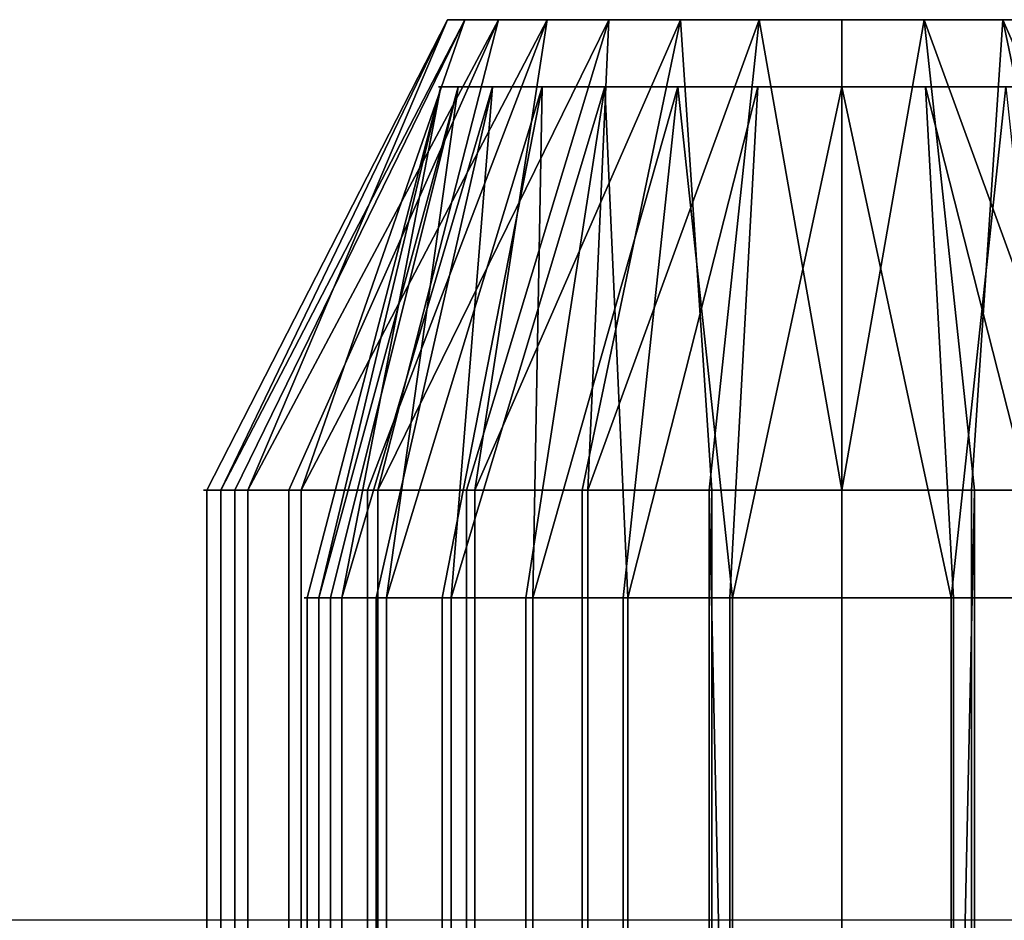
# Model space of a CAD drawing. Header units: millimetres. Extents: x -625 to 3725, y -115 to 86.
# Tile 229 of 256: x 428 to 435, y 13 to 20. Entities that reach past the tile are written whole.
import ezdxf

# ---------------------------------------------------------------- set-up
doc = ezdxf.new("R2010")
doc.units = ezdxf.units.MM
doc.layers.add('151', color=7, linetype='Continuous', true_color=0xffffff)

# ---------------------------------------------------------------- blocks, each defined once
blk = doc.blocks.new('UG_SURFACE_001')
at = {"layer": '151', "color": 252, "linetype": 'Continuous', "lineweight": 35}
for points in [[(625, -14, 2237), (625, 86, 2237), (-625, 86, 2237), (-625, -14, 2237)], [(-475, -14, 2086.9999), (-475, 86, 2086.9999), (475, 86, 2086.9999), (475, -14, 2086.9999)]]:
    blk.add_3dface(points, dxfattribs=at)
blk = doc.blocks.new('UG_SURFACE_008')
at = {"layer": '151', "color": 252, "linetype": 'Continuous', "lineweight": 25}
for points in [[(431.0662, 19.9493, 1761.3083), (429.276, 16.4493, 1761.4965), (429.5812, 16.4493, 1762.4358)], [(429.3793, 16.4493, 1760.5144), (429.276, 16.4493, 1761.4965), (431.0662, 19.9493, 1761.3083)], [(431.0662, 19.9493, 1761.3083), (431.1944, 19.9493, 1760.0884), (429.4825, 16.4493, 1759.5322), (429.3793, 16.4493, 1760.5144)], [(429.9763, 16.4493, 1758.6769), (429.4825, 16.4493, 1759.5322), (431.1944, 19.9493, 1760.0884), (431.8077, 19.9493, 1759.0261)], [(429.5812, 16.4493, 1762.4358), (429.8864, 16.4493, 1763.375), (431.4452, 19.9493, 1762.475), (431.0662, 19.9493, 1761.3083)], [(432.266, 19.9493, 1763.3866), (431.4452, 19.9493, 1762.475), (429.8864, 16.4493, 1763.375), (430.5472, 16.4493, 1764.1089)], [(431.8077, 19.9493, 1759.0261), (430.47, 16.4493, 1757.8217), (429.9763, 16.4493, 1758.6769)], [(431.269, 16.4493, 1757.2411), (430.47, 16.4493, 1757.8217), (431.8077, 19.9493, 1759.0261)], [(430.5472, 16.4493, 1764.1089), (431.208, 16.4493, 1764.8429), (432.266, 19.9493, 1763.3866)], [(431.8077, 19.9493, 1759.0261), (431.1944, 19.9493, 1760.0884), (431.0662, 19.9493, 1761.3083), (434, 19.9493, 1761)], [(431.0662, 19.9493, 1761.3083), (431.4452, 19.9493, 1762.475), (432.266, 19.9493, 1763.3866), (434, 19.9493, 1761)], [(433.3867, 19.9493, 1763.8855), (432.266, 19.9493, 1763.3866), (431.208, 16.4493, 1764.8429), (432.1102, 16.4493, 1765.2445)], [(431.8077, 19.9493, 1759.0261), (432.8001, 19.9493, 1758.3051), (432.068, 16.4493, 1756.6607), (431.269, 16.4493, 1757.2411)], [(434, 19.9493, 1761), (432.8001, 19.9493, 1758.3051), (431.8077, 19.9493, 1759.0261)], [(433.034, 16.4493, 1756.4553), (432.068, 16.4493, 1756.6607), (432.8001, 19.9493, 1758.3051)], [(432.1102, 16.4493, 1765.2445), (433.0124, 16.4493, 1765.6462), (433.3867, 19.9493, 1763.8855)], [(432.266, 19.9493, 1763.3866), (433.3867, 19.9493, 1763.8855), (434.6133, 19.9493, 1763.8855), (434, 19.9493, 1761)], [(432.8001, 19.9493, 1758.3051), (434, 19.9493, 1758.05), (434, 16.4493, 1756.25), (433.034, 16.4493, 1756.4553)], [(435.1999, 19.9493, 1758.3051), (434, 19.9493, 1758.05), (432.8001, 19.9493, 1758.3051), (434, 19.9493, 1761)], [(434.6133, 19.9493, 1763.8855), (433.3867, 19.9493, 1763.8855), (433.0124, 16.4493, 1765.6462), (434, 16.4493, 1765.6462)], [(434, 16.4493, 1765.6462), (434.9876, 16.4493, 1765.6462), (434.6133, 19.9493, 1763.8855)], [(434.966, 16.4493, 1756.4553), (434, 16.4493, 1756.25), (434, 19.9493, 1758.05), (435.1999, 19.9493, 1758.3051)], [(434.6133, 19.9493, 1763.8855), (435.734, 19.9493, 1763.3866), (436.5548, 19.9493, 1762.475), (434, 19.9493, 1761)], [(436.5548, 19.9493, 1762.475), (436.9338, 19.9493, 1761.3083), (436.8056, 19.9493, 1760.0884), (434, 19.9493, 1761)], [(436.8056, 19.9493, 1760.0884), (436.1923, 19.9493, 1759.0261), (435.1999, 19.9493, 1758.3051), (434, 19.9493, 1761)], [(434.6133, 19.9493, 1763.8855), (434.9876, 16.4493, 1765.6462), (435.8898, 16.4493, 1765.2445)], [(435.8898, 16.4493, 1765.2445), (436.792, 16.4493, 1764.8429), (435.734, 19.9493, 1763.3866), (434.6133, 19.9493, 1763.8855)], [(435.1999, 19.9493, 1758.3051), (435.932, 16.4493, 1756.6607), (434.966, 16.4493, 1756.4553)], [(436.731, 16.4493, 1757.2411), (435.932, 16.4493, 1756.6607), (435.1999, 19.9493, 1758.3051), (436.1923, 19.9493, 1759.0261)], [(431.0164, 19.4493, 1729.3136), (430.0219, 15.6493, 1729.4182), (430.2789, 15.6493, 1730.2091)], [(430.1088, 15.6493, 1728.591), (430.0219, 15.6493, 1729.4182), (431.0164, 19.4493, 1729.3136)], [(431.0164, 19.4493, 1729.3136), (431.1468, 19.4493, 1728.073), (430.1958, 15.6493, 1727.7639), (430.1088, 15.6493, 1728.591)], [(430.6116, 15.6493, 1727.0437), (430.1958, 15.6493, 1727.7639), (431.1468, 19.4493, 1728.073)], [(430.2789, 15.6493, 1730.2091), (430.5359, 15.6493, 1730.9999), (431.4019, 19.4493, 1730.5), (431.0164, 19.4493, 1729.3136)], [(432.2366, 19.4493, 1731.4271), (431.4019, 19.4493, 1730.5), (430.5359, 15.6493, 1730.9999), (431.0924, 15.6493, 1731.618)], [(431.1468, 19.4493, 1728.073), (431.7706, 19.4493, 1726.9926), (431.0274, 15.6493, 1726.3235), (430.6116, 15.6493, 1727.0437)], [(431.1468, 19.4493, 1728.073), (431.0164, 19.4493, 1729.3136), (431.4019, 19.4493, 1730.5), (434, 19.4493, 1729)], [(431.7002, 15.6493, 1725.8346), (431.0274, 15.6493, 1726.3235), (431.7706, 19.4493, 1726.9926), (432.7798, 19.4493, 1726.2594)], [(431.0924, 15.6493, 1731.618), (431.6489, 15.6493, 1732.236), (432.2366, 19.4493, 1731.4271)], [(432.7798, 19.4493, 1726.2594), (431.7706, 19.4493, 1726.9926), (431.1468, 19.4493, 1728.073), (434, 19.4493, 1729)], [(431.4019, 19.4493, 1730.5), (432.2366, 19.4493, 1731.4271), (433.3763, 19.4493, 1731.9344), (434, 19.4493, 1729)], [(432.2366, 19.4493, 1731.4271), (431.6489, 15.6493, 1732.236), (432.4086, 15.6493, 1732.5743)], [(432.7798, 19.4493, 1726.2594), (432.373, 15.6493, 1725.3458), (431.7002, 15.6493, 1725.8346)], [(432.4086, 15.6493, 1732.5743), (433.1684, 15.6493, 1732.9125), (433.3763, 19.4493, 1731.9344), (432.2366, 19.4493, 1731.4271)], [(433.1865, 15.6493, 1725.1729), (432.373, 15.6493, 1725.3458), (432.7798, 19.4493, 1726.2594), (434, 19.4493, 1726)], [(435.2202, 19.4493, 1726.2594), (434, 19.4493, 1726), (432.7798, 19.4493, 1726.2594), (434, 19.4493, 1729)], [(434, 19.4493, 1732), (433.3763, 19.4493, 1731.9344), (433.1684, 15.6493, 1732.9125), (434, 15.6493, 1733)], [(434, 19.4493, 1726), (434, 15.6493, 1725), (433.1865, 15.6493, 1725.1729)], [(433.3763, 19.4493, 1731.9344), (434, 19.4493, 1732), (434.6237, 19.4493, 1731.9344), (434, 19.4493, 1729)], [(434, 19.4493, 1726), (435.2202, 19.4493, 1726.2594), (435.627, 15.6493, 1725.3458), (434.8135, 15.6493, 1725.1729)], [(434, 15.6493, 1733), (434.8316, 15.6493, 1732.9125), (434.6237, 19.4493, 1731.9344), (434, 19.4493, 1732)], [(434.8135, 15.6493, 1725.1729), (434, 15.6493, 1725), (434, 19.4493, 1726)], [(434, 19.4493, 1729), (434.6237, 19.4493, 1731.9344), (435.7634, 19.4493, 1731.4271), (436.5981, 19.4493, 1730.5)], [(436.5981, 19.4493, 1730.5), (436.9836, 19.4493, 1729.3136), (436.8532, 19.4493, 1728.073), (434, 19.4493, 1729)], [(436.8532, 19.4493, 1728.073), (436.2294, 19.4493, 1726.9926), (435.2202, 19.4493, 1726.2594), (434, 19.4493, 1729)], [(435.7634, 19.4493, 1731.4271), (434.6237, 19.4493, 1731.9344), (434.8316, 15.6493, 1732.9125), (435.5914, 15.6493, 1732.5743)], [(429.276, 16.4493, 1761.4965), (429.3793, 16.4493, 1760.5144), (429.3793, -29.1507, 1760.5144), (429.276, -29.1507, 1761.4965)], [(429.276, -29.1507, 1761.4965), (429.5812, -29.1507, 1762.4358), (429.5812, 16.4493, 1762.4358), (429.276, 16.4493, 1761.4965)], [(429.4825, -29.1507, 1759.5322), (429.3793, -29.1507, 1760.5144), (429.3793, 16.4493, 1760.5144), (429.4825, 16.4493, 1759.5322)], [(429.4825, 16.4493, 1759.5322), (429.9763, 16.4493, 1758.6769), (429.9763, -29.1507, 1758.6769), (429.4825, -29.1507, 1759.5322)], [(429.8864, 16.4493, 1763.375), (429.5812, 16.4493, 1762.4358), (429.5812, -29.1507, 1762.4358), (429.8864, -29.1507, 1763.375)], [(429.8864, -29.1507, 1763.375), (430.5472, -29.1507, 1764.1089), (430.5472, 16.4493, 1764.1089), (429.8864, 16.4493, 1763.375)], [(430.47, -29.1507, 1757.8217), (429.9763, -29.1507, 1758.6769), (429.9763, 16.4493, 1758.6769), (430.47, 16.4493, 1757.8217)], [(430.47, 16.4493, 1757.8217), (431.269, 16.4493, 1757.2411), (431.269, -29.1507, 1757.2411), (430.47, -29.1507, 1757.8217)], [(431.208, 16.4493, 1764.8429), (430.5472, 16.4493, 1764.1089), (430.5472, -29.1507, 1764.1089), (431.208, -29.1507, 1764.8429)], [(431.208, -29.1507, 1764.8429), (432.1102, -29.1507, 1765.2445), (432.1102, 16.4493, 1765.2445), (431.208, 16.4493, 1764.8429)], [(432.068, -29.1507, 1756.6607), (431.269, -29.1507, 1757.2411), (431.269, 16.4493, 1757.2411), (432.068, 16.4493, 1756.6607)], [(432.068, 16.4493, 1756.6607), (433.034, 16.4493, 1756.4553), (433.034, -29.1507, 1756.4553), (432.068, -29.1507, 1756.6607)], [(433.0124, 16.4493, 1765.6462), (432.1102, 16.4493, 1765.2445), (432.1102, -29.1507, 1765.2445), (433.0124, -29.1507, 1765.6462)], [(434, -29.1507, 1765.7501), (434, 16.4493, 1765.6462), (433.0124, 16.4493, 1765.6462)], [(433.0124, 16.4493, 1765.6462), (433.0124, -29.1507, 1765.6462), (434, -29.1507, 1765.7501)], [(434, -29.1507, 1756.25), (433.034, -29.1507, 1756.4553), (433.034, 16.4493, 1756.4553), (434, 16.4493, 1756.25)], [(434, -29.1507, 1765.7501), (434.9876, -29.1507, 1765.6462), (434.9876, 16.4493, 1765.6462)], [(434, 16.4493, 1756.25), (434.966, 16.4493, 1756.4553), (434.966, -29.1507, 1756.4553), (434, -29.1507, 1756.25)], [(434.9876, 16.4493, 1765.6462), (434, 16.4493, 1765.6462), (434, -29.1507, 1765.7501)], [(435.932, -29.1507, 1756.6607), (434.966, -29.1507, 1756.4553), (434.966, 16.4493, 1756.4553), (435.932, 16.4493, 1756.6607)], [(434.9876, -29.1507, 1765.6462), (435.8898, -29.1507, 1765.2445), (435.8898, 16.4493, 1765.2445), (434.9876, 16.4493, 1765.6462)], [(430.0219, 3.8493, 1729.4182), (430.2789, 3.8493, 1730.2091), (430.2789, 15.6493, 1730.2091), (430.0219, 15.6493, 1729.4182)], [(430.0219, 15.6493, 1729.4182), (430.1088, 15.6493, 1728.591), (430.1088, 3.8493, 1728.591), (430.0219, 3.8493, 1729.4182)], [(430.1958, 3.8493, 1727.7639), (430.1088, 3.8493, 1728.591), (430.1088, 15.6493, 1728.591), (430.1958, 15.6493, 1727.7639)], [(430.1958, 15.6493, 1727.7639), (430.6116, 15.6493, 1727.0437), (430.6116, 3.8493, 1727.0437), (430.1958, 3.8493, 1727.7639)], [(430.5359, 15.6493, 1730.9999), (430.2789, 15.6493, 1730.2091), (430.2789, 3.8493, 1730.2091), (430.5359, 3.8493, 1730.9999)], [(430.5359, 3.8493, 1730.9999), (431.0924, 3.8493, 1731.618), (431.0924, 15.6493, 1731.618), (430.5359, 15.6493, 1730.9999)], [(431.0274, 3.8493, 1726.3235), (430.6116, 3.8493, 1727.0437), (430.6116, 15.6493, 1727.0437), (431.0274, 15.6493, 1726.3235)], [(431.0274, 15.6493, 1726.3235), (431.7002, 15.6493, 1725.8346), (431.7002, 3.8493, 1725.8346), (431.0274, 3.8493, 1726.3235)], [(431.6489, 15.6493, 1732.236), (431.0924, 15.6493, 1731.618), (431.0924, 3.8493, 1731.618), (431.6489, 3.8493, 1732.236)], [(431.6489, 3.8493, 1732.236), (432.4086, 3.8493, 1732.5743), (432.4086, 15.6493, 1732.5743), (431.6489, 15.6493, 1732.236)], [(432.373, 3.8493, 1725.3458), (431.7002, 3.8493, 1725.8346), (431.7002, 15.6493, 1725.8346), (432.373, 15.6493, 1725.3458)], [(432.373, 15.6493, 1725.3458), (433.1865, 15.6493, 1725.1729), (433.1865, 3.8493, 1725.1729), (432.373, 3.8493, 1725.3458)], [(433.1684, 15.6493, 1732.9125), (432.4086, 15.6493, 1732.5743), (432.4086, 3.8493, 1732.5743), (433.1684, 3.8493, 1732.9125)], [(433.1684, 3.8493, 1732.9125), (434, 3.8493, 1733), (434, 15.6493, 1733), (433.1684, 15.6493, 1732.9125)], [(434, 3.8493, 1725), (433.1865, 3.8493, 1725.1729), (433.1865, 15.6493, 1725.1729), (434, 15.6493, 1725)], [(434.8316, 15.6493, 1732.9125), (434, 15.6493, 1733), (434, 3.8493, 1733), (434.8316, 3.8493, 1732.9125)], [(434, 15.6493, 1725), (434.8135, 15.6493, 1725.1729), (434.8135, 3.8493, 1725.1729), (434, 3.8493, 1725)], [(435.627, 3.8493, 1725.3458), (434.8135, 3.8493, 1725.1729), (434.8135, 15.6493, 1725.1729), (435.627, 15.6493, 1725.3458)], [(434.8316, 3.8493, 1732.9125), (435.5914, 3.8493, 1732.5743), (435.5914, 15.6493, 1732.5743), (434.8316, 15.6493, 1732.9125)]]:
    blk.add_3dface(points, dxfattribs=at)
blk = doc.blocks.new('UG_SURFACE_011')
at = {"layer": '151', "color": 252, "linetype": 'Continuous', "lineweight": 25}
for points in [[(431.0662, 19.9493, 326.3084), (429.276, 16.4493, 326.4965), (429.5812, 16.4493, 327.4358)], [(429.3793, 16.4493, 325.5143), (429.276, 16.4493, 326.4965), (431.0662, 19.9493, 326.3084), (431.1944, 19.9493, 325.0884)], [(431.1944, 19.9493, 325.0884), (429.4825, 16.4493, 324.5322), (429.3793, 16.4493, 325.5143)], [(429.9763, 16.4493, 323.6769), (429.4825, 16.4493, 324.5322), (431.1944, 19.9493, 325.0884), (431.8077, 19.9493, 324.0261)], [(429.5812, 16.4493, 327.4358), (429.8864, 16.4493, 328.375), (431.4452, 19.9493, 327.475), (431.0662, 19.9493, 326.3084)], [(431.4452, 19.9493, 327.475), (429.8864, 16.4493, 328.375), (430.5472, 16.4493, 329.1089)], [(431.8077, 19.9493, 324.0261), (430.47, 16.4493, 322.8216), (429.9763, 16.4493, 323.6769)], [(431.269, 16.4493, 322.2412), (430.47, 16.4493, 322.8216), (431.8077, 19.9493, 324.0261), (432.8001, 19.9493, 323.305)], [(430.5472, 16.4493, 329.1089), (431.208, 16.4493, 329.8428), (432.266, 19.9493, 328.3866), (431.4452, 19.9493, 327.475)], [(431.8077, 19.9493, 324.0261), (431.1944, 19.9493, 325.0884), (431.0662, 19.9493, 326.3084), (434, 19.9493, 326)], [(431.0662, 19.9493, 326.3084), (431.4452, 19.9493, 327.475), (432.266, 19.9493, 328.3866), (434, 19.9493, 326)], [(432.266, 19.9493, 328.3866), (431.208, 16.4493, 329.8428), (432.1102, 16.4493, 330.2445)], [(432.8001, 19.9493, 323.305), (432.068, 16.4493, 321.6607), (431.269, 16.4493, 322.2412)], [(434, 19.9493, 326), (432.8001, 19.9493, 323.305), (431.8077, 19.9493, 324.0261)], [(433.034, 16.4493, 321.4553), (432.068, 16.4493, 321.6607), (432.8001, 19.9493, 323.305)], [(432.1102, 16.4493, 330.2445), (433.0124, 16.4493, 330.6462), (433.3867, 19.9493, 328.8855), (432.266, 19.9493, 328.3866)], [(432.266, 19.9493, 328.3866), (433.3867, 19.9493, 328.8855), (434.6133, 19.9493, 328.8855), (434, 19.9493, 326)], [(432.8001, 19.9493, 323.305), (434, 19.9493, 323.05), (434, 16.4493, 321.25), (433.034, 16.4493, 321.4553)], [(435.1999, 19.9493, 323.305), (434, 19.9493, 323.05), (432.8001, 19.9493, 323.305), (434, 19.9493, 326)], [(433.3867, 19.9493, 328.8855), (433.0124, 16.4493, 330.6462), (434, 16.4493, 330.6462)], [(434, 16.4493, 330.6462), (434.9876, 16.4493, 330.6462), (434.6133, 19.9493, 328.8855), (433.3867, 19.9493, 328.8855)], [(434.966, 16.4493, 321.4553), (434, 16.4493, 321.25), (434, 19.9493, 323.05), (435.1999, 19.9493, 323.305)], [(434.6133, 19.9493, 328.8855), (435.734, 19.9493, 328.3866), (436.5548, 19.9493, 327.475), (434, 19.9493, 326)], [(436.5548, 19.9493, 327.475), (436.9338, 19.9493, 326.3084), (436.8056, 19.9493, 325.0884), (434, 19.9493, 326)], [(436.8056, 19.9493, 325.0884), (436.1923, 19.9493, 324.0261), (435.1999, 19.9493, 323.305), (434, 19.9493, 326)], [(435.734, 19.9493, 328.3866), (434.6133, 19.9493, 328.8855), (434.9876, 16.4493, 330.6462), (435.8898, 16.4493, 330.2445)], [(435.1999, 19.9493, 323.305), (435.932, 16.4493, 321.6607), (434.966, 16.4493, 321.4553)], [(435.1999, 19.9493, 323.305), (436.1923, 19.9493, 324.0261), (437.53, 16.4493, 322.8216), (436.731, 16.4493, 322.2412)], [(436.731, 16.4493, 322.2412), (435.932, 16.4493, 321.6607), (435.1999, 19.9493, 323.305)], [(431.4019, 19.4493, 295.5), (431.0164, 19.4493, 294.3136), (430.0219, 15.6493, 294.4181), (430.2789, 15.6493, 295.2091)], [(430.1088, 15.6493, 293.591), (430.0219, 15.6493, 294.4181), (431.0164, 19.4493, 294.3136), (431.1468, 19.4493, 293.0729)], [(431.1468, 19.4493, 293.0729), (430.1958, 15.6493, 292.7639), (430.1088, 15.6493, 293.591)], [(430.6116, 15.6493, 292.0437), (430.1958, 15.6493, 292.7639), (431.1468, 19.4493, 293.0729), (431.7706, 19.4493, 291.9926)], [(430.2789, 15.6493, 295.2091), (430.5359, 15.6493, 296), (431.4019, 19.4493, 295.5)], [(431.4019, 19.4493, 295.5), (430.5359, 15.6493, 296), (431.0924, 15.6493, 296.618)], [(431.7706, 19.4493, 291.9926), (431.0274, 15.6493, 291.3235), (430.6116, 15.6493, 292.0437)], [(431.1468, 19.4493, 293.0729), (431.0164, 19.4493, 294.3136), (431.4019, 19.4493, 295.5), (434, 19.4493, 294)], [(431.7002, 15.6493, 290.8346), (431.0274, 15.6493, 291.3235), (431.7706, 19.4493, 291.9926), (432.7798, 19.4493, 291.2594)], [(431.0924, 15.6493, 296.618), (431.6489, 15.6493, 297.2361), (432.2366, 19.4493, 296.427), (431.4019, 19.4493, 295.5)], [(432.7798, 19.4493, 291.2594), (431.7706, 19.4493, 291.9926), (431.1468, 19.4493, 293.0729), (434, 19.4493, 294)], [(431.4019, 19.4493, 295.5), (432.2366, 19.4493, 296.427), (433.3763, 19.4493, 296.9345), (434, 19.4493, 294)], [(432.2366, 19.4493, 296.427), (431.6489, 15.6493, 297.2361), (432.4086, 15.6493, 297.5743)], [(432.7798, 19.4493, 291.2594), (432.373, 15.6493, 290.3458), (431.7002, 15.6493, 290.8346)], [(432.4086, 15.6493, 297.5743), (433.1684, 15.6493, 297.9126), (433.3763, 19.4493, 296.9345), (432.2366, 19.4493, 296.427)], [(433.1865, 15.6493, 290.1729), (432.373, 15.6493, 290.3458), (432.7798, 19.4493, 291.2594)], [(432.7798, 19.4493, 291.2594), (434, 19.4493, 291), (434, 15.6493, 290), (433.1865, 15.6493, 290.1729)], [(435.2202, 19.4493, 291.2594), (434, 19.4493, 291), (432.7798, 19.4493, 291.2594), (434, 19.4493, 294)], [(434, 19.4493, 297), (433.3763, 19.4493, 296.9345), (433.1684, 15.6493, 297.9126), (434, 15.6493, 298)], [(433.3763, 19.4493, 296.9345), (434, 19.4493, 297), (434.6237, 19.4493, 296.9345), (434, 19.4493, 294)], [(434, 15.6493, 298), (434.8316, 15.6493, 297.9126), (434.6237, 19.4493, 296.9345), (434, 19.4493, 297)], [(434.8135, 15.6493, 290.1729), (434, 15.6493, 290), (434, 19.4493, 291), (435.2202, 19.4493, 291.2594)], [(434, 19.4493, 294), (434.6237, 19.4493, 296.9345), (435.7634, 19.4493, 296.427), (436.5981, 19.4493, 295.5)], [(436.5981, 19.4493, 295.5), (436.9836, 19.4493, 294.3136), (436.8532, 19.4493, 293.0729), (434, 19.4493, 294)], [(436.8532, 19.4493, 293.0729), (436.2294, 19.4493, 291.9926), (435.2202, 19.4493, 291.2594), (434, 19.4493, 294)], [(435.7634, 19.4493, 296.427), (434.6237, 19.4493, 296.9345), (434.8316, 15.6493, 297.9126), (435.5914, 15.6493, 297.5743)], [(435.2202, 19.4493, 291.2594), (435.627, 15.6493, 290.3458), (434.8135, 15.6493, 290.1729)], [(429.276, 16.4493, 326.4965), (429.3793, 16.4493, 325.5143), (429.3793, -29.1507, 325.5143), (429.276, -29.1507, 326.4965)], [(429.276, -29.1507, 326.4965), (429.5812, -29.1507, 327.4358), (429.5812, 16.4493, 327.4358), (429.276, 16.4493, 326.4965)], [(429.4825, -29.1507, 324.5322), (429.3793, -29.1507, 325.5143), (429.3793, 16.4493, 325.5143), (429.4825, 16.4493, 324.5322)], [(429.4825, 16.4493, 324.5322), (429.9763, 16.4493, 323.6769), (429.9763, -29.1507, 323.6769), (429.4825, -29.1507, 324.5322)], [(429.8864, 16.4493, 328.375), (429.5812, 16.4493, 327.4358), (429.5812, -29.1507, 327.4358), (429.8864, -29.1507, 328.375)], [(429.8864, -29.1507, 328.375), (430.5472, -29.1507, 329.1089), (430.5472, 16.4493, 329.1089), (429.8864, 16.4493, 328.375)], [(430.47, -29.1507, 322.8216), (429.9763, -29.1507, 323.6769), (429.9763, 16.4493, 323.6769), (430.47, 16.4493, 322.8216)], [(430.47, 16.4493, 322.8216), (431.269, 16.4493, 322.2412), (431.269, -29.1507, 322.2412), (430.47, -29.1507, 322.8216)], [(431.208, 16.4493, 329.8428), (430.5472, 16.4493, 329.1089), (430.5472, -29.1507, 329.1089), (431.208, -29.1507, 329.8428)], [(431.208, -29.1507, 329.8428), (432.1102, -29.1507, 330.2445), (432.1102, 16.4493, 330.2445), (431.208, 16.4493, 329.8428)], [(432.068, -29.1507, 321.6607), (431.269, -29.1507, 322.2412), (431.269, 16.4493, 322.2412), (432.068, 16.4493, 321.6607)], [(432.068, 16.4493, 321.6607), (433.034, 16.4493, 321.4553), (433.034, -29.1507, 321.4553), (432.068, -29.1507, 321.6607)], [(433.0124, 16.4493, 330.6462), (432.1102, 16.4493, 330.2445), (432.1102, -29.1507, 330.2445), (433.0124, -29.1507, 330.6462)], [(434, -29.1507, 330.75), (434, 16.4493, 330.6462), (433.0124, 16.4493, 330.6462)], [(433.0124, 16.4493, 330.6462), (433.0124, -29.1507, 330.6462), (434, -29.1507, 330.75)], [(434, -29.1507, 321.25), (433.034, -29.1507, 321.4553), (433.034, 16.4493, 321.4553), (434, 16.4493, 321.25)], [(434, -29.1507, 330.75), (434.9876, -29.1507, 330.6462), (434.9876, 16.4493, 330.6462)], [(434, 16.4493, 321.25), (434.966, 16.4493, 321.4553), (434.966, -29.1507, 321.4553), (434, -29.1507, 321.25)], [(434.9876, 16.4493, 330.6462), (434, 16.4493, 330.6462), (434, -29.1507, 330.75)], [(435.932, -29.1507, 321.6607), (434.966, -29.1507, 321.4553), (434.966, 16.4493, 321.4553), (435.932, 16.4493, 321.6607)], [(434.9876, -29.1507, 330.6462), (435.8898, -29.1507, 330.2445), (435.8898, 16.4493, 330.2445), (434.9876, 16.4493, 330.6462)], [(430.0219, 15.6493, 294.4181), (430.1088, 15.6493, 293.591), (430.1088, 3.8493, 293.591), (430.0219, 3.8493, 294.4181)], [(430.0219, 3.8493, 294.4181), (430.2789, 3.8493, 295.2091), (430.2789, 15.6493, 295.2091), (430.0219, 15.6493, 294.4181)], [(430.1958, 3.8493, 292.7639), (430.1088, 3.8493, 293.591), (430.1088, 15.6493, 293.591), (430.1958, 15.6493, 292.7639)], [(430.1958, 15.6493, 292.7639), (430.6116, 15.6493, 292.0437), (430.6116, 3.8493, 292.0437), (430.1958, 3.8493, 292.7639)], [(430.5359, 15.6493, 296), (430.2789, 15.6493, 295.2091), (430.2789, 3.8493, 295.2091), (430.5359, 3.8493, 296)], [(430.5359, 3.8493, 296), (431.0924, 3.8493, 296.618), (431.0924, 15.6493, 296.618), (430.5359, 15.6493, 296)], [(431.0274, 3.8493, 291.3235), (430.6116, 3.8493, 292.0437), (430.6116, 15.6493, 292.0437), (431.0274, 15.6493, 291.3235)], [(431.0274, 15.6493, 291.3235), (431.7002, 15.6493, 290.8346), (431.7002, 3.8493, 290.8346), (431.0274, 3.8493, 291.3235)], [(431.6489, 15.6493, 297.2361), (431.0924, 15.6493, 296.618), (431.0924, 3.8493, 296.618), (431.6489, 3.8493, 297.2361)], [(431.6489, 3.8493, 297.2361), (432.4086, 3.8493, 297.5743), (432.4086, 15.6493, 297.5743), (431.6489, 15.6493, 297.2361)], [(432.373, 3.8493, 290.3458), (431.7002, 3.8493, 290.8346), (431.7002, 15.6493, 290.8346), (432.373, 15.6493, 290.3458)], [(432.373, 15.6493, 290.3458), (433.1865, 15.6493, 290.1729), (433.1865, 3.8493, 290.1729), (432.373, 3.8493, 290.3458)], [(433.1684, 15.6493, 297.9126), (432.4086, 15.6493, 297.5743), (432.4086, 3.8493, 297.5743), (433.1684, 3.8493, 297.9126)], [(433.1684, 3.8493, 297.9126), (434, 3.8493, 298), (434, 15.6493, 298), (433.1684, 15.6493, 297.9126)], [(434, 3.8493, 290), (433.1865, 3.8493, 290.1729), (433.1865, 15.6493, 290.1729), (434, 15.6493, 290)], [(434.8316, 15.6493, 297.9126), (434, 15.6493, 298), (434, 3.8493, 298), (434.8316, 3.8493, 297.9126)], [(434, 15.6493, 290), (434.8135, 15.6493, 290.1729), (434.8135, 3.8493, 290.1729), (434, 3.8493, 290)], [(435.627, 3.8493, 290.3458), (434.8135, 3.8493, 290.1729), (434.8135, 15.6493, 290.1729), (435.627, 15.6493, 290.3458)], [(434.8316, 3.8493, 297.9126), (435.5914, 3.8493, 297.5743), (435.5914, 15.6493, 297.5743), (434.8316, 15.6493, 297.9126)]]:
    blk.add_3dface(points, dxfattribs=at)
blk = doc.blocks.new('UG_SURFACE_013')
at = {"layer": '151', "color": 252, "linetype": 'Continuous', "lineweight": 25}
for points in [[(431.4452, 19.9493, 697.475), (431.0662, 19.9493, 696.3084), (429.276, 16.4493, 696.4965), (429.5812, 16.4493, 697.4357)], [(429.3793, 16.4493, 695.5143), (429.276, 16.4493, 696.4965), (431.0662, 19.9493, 696.3084)], [(431.0662, 19.9493, 696.3084), (431.1944, 19.9493, 695.0884), (429.4825, 16.4493, 694.5322), (429.3793, 16.4493, 695.5143)], [(429.9763, 16.4493, 693.6769), (429.4825, 16.4493, 694.5322), (431.1944, 19.9493, 695.0884)], [(429.5812, 16.4493, 697.4357), (429.8864, 16.4493, 698.375), (431.4452, 19.9493, 697.475)], [(432.266, 19.9493, 698.3866), (431.4452, 19.9493, 697.475), (429.8864, 16.4493, 698.375), (430.5472, 16.4493, 699.1089)], [(431.1944, 19.9493, 695.0884), (431.8077, 19.9493, 694.0261), (430.47, 16.4493, 692.8216), (429.9763, 16.4493, 693.6769)], [(431.269, 16.4493, 692.2411), (430.47, 16.4493, 692.8216), (431.8077, 19.9493, 694.0261)], [(430.5472, 16.4493, 699.1089), (431.208, 16.4493, 699.8428), (432.266, 19.9493, 698.3866)], [(431.8077, 19.9493, 694.0261), (431.1944, 19.9493, 695.0884), (431.0662, 19.9493, 696.3084), (434, 19.9493, 696)], [(431.0662, 19.9493, 696.3084), (431.4452, 19.9493, 697.475), (432.266, 19.9493, 698.3866), (434, 19.9493, 696)], [(432.266, 19.9493, 698.3866), (431.208, 16.4493, 699.8428), (432.1102, 16.4493, 700.2445)], [(431.8077, 19.9493, 694.0261), (432.8001, 19.9493, 693.305), (432.068, 16.4493, 691.6606), (431.269, 16.4493, 692.2411)], [(434, 19.9493, 696), (432.8001, 19.9493, 693.305), (431.8077, 19.9493, 694.0261)], [(433.034, 16.4493, 691.4553), (432.068, 16.4493, 691.6606), (432.8001, 19.9493, 693.305)], [(432.1102, 16.4493, 700.2445), (433.0124, 16.4493, 700.6462), (433.3867, 19.9493, 698.8856), (432.266, 19.9493, 698.3866)], [(432.266, 19.9493, 698.3866), (433.3867, 19.9493, 698.8856), (434.6133, 19.9493, 698.8856), (434, 19.9493, 696)], [(432.8001, 19.9493, 693.305), (434, 19.9493, 693.05), (434, 16.4493, 691.25), (433.034, 16.4493, 691.4553)], [(435.1999, 19.9493, 693.305), (434, 19.9493, 693.05), (432.8001, 19.9493, 693.305), (434, 19.9493, 696)], [(433.3867, 19.9493, 698.8856), (433.0124, 16.4493, 700.6462), (434, 16.4493, 700.6462)], [(434, 16.4493, 700.6462), (434.9876, 16.4493, 700.6462), (434.6133, 19.9493, 698.8856), (433.3867, 19.9493, 698.8856)], [(434.966, 16.4493, 691.4553), (434, 16.4493, 691.25), (434, 19.9493, 693.05), (435.1999, 19.9493, 693.305)], [(434.6133, 19.9493, 698.8856), (435.734, 19.9493, 698.3866), (436.5548, 19.9493, 697.475), (434, 19.9493, 696)], [(436.5548, 19.9493, 697.475), (436.9338, 19.9493, 696.3084), (436.8056, 19.9493, 695.0884), (434, 19.9493, 696)], [(436.8056, 19.9493, 695.0884), (436.1923, 19.9493, 694.0261), (435.1999, 19.9493, 693.305), (434, 19.9493, 696)], [(435.734, 19.9493, 698.3866), (434.6133, 19.9493, 698.8856), (434.9876, 16.4493, 700.6462), (435.8898, 16.4493, 700.2445)], [(435.1999, 19.9493, 693.305), (435.932, 16.4493, 691.6606), (434.966, 16.4493, 691.4553)], [(436.731, 16.4493, 692.2411), (435.932, 16.4493, 691.6606), (435.1999, 19.9493, 693.305), (436.1923, 19.9493, 694.0261)], [(431.0164, 19.4493, 664.3136), (430.0219, 15.6493, 664.4181), (430.2789, 15.6493, 665.2091)], [(430.1088, 15.6493, 663.591), (430.0219, 15.6493, 664.4181), (431.0164, 19.4493, 664.3136), (431.1468, 19.4493, 663.0729)], [(431.1468, 19.4493, 663.0729), (430.1958, 15.6493, 662.764), (430.1088, 15.6493, 663.591)], [(430.6116, 15.6493, 662.0437), (430.1958, 15.6493, 662.764), (431.1468, 19.4493, 663.0729), (431.7706, 19.4493, 661.9926)], [(430.2789, 15.6493, 665.2091), (430.5359, 15.6493, 666), (431.4019, 19.4493, 665.5), (431.0164, 19.4493, 664.3136)], [(432.2366, 19.4493, 666.4271), (431.4019, 19.4493, 665.5), (430.5359, 15.6493, 666), (431.0924, 15.6493, 666.618)], [(431.7706, 19.4493, 661.9926), (431.0274, 15.6493, 661.3235), (430.6116, 15.6493, 662.0437)], [(431.1468, 19.4493, 663.0729), (431.0164, 19.4493, 664.3136), (431.4019, 19.4493, 665.5), (434, 19.4493, 664)], [(431.7002, 15.6493, 660.8347), (431.0274, 15.6493, 661.3235), (431.7706, 19.4493, 661.9926)], [(431.0924, 15.6493, 666.618), (431.6489, 15.6493, 667.2361), (432.2366, 19.4493, 666.4271)], [(432.7798, 19.4493, 661.2594), (431.7706, 19.4493, 661.9926), (431.1468, 19.4493, 663.0729), (434, 19.4493, 664)], [(431.4019, 19.4493, 665.5), (432.2366, 19.4493, 666.4271), (433.3763, 19.4493, 666.9344), (434, 19.4493, 664)], [(433.3763, 19.4493, 666.9344), (432.2366, 19.4493, 666.4271), (431.6489, 15.6493, 667.2361), (432.4086, 15.6493, 667.5743)], [(431.7706, 19.4493, 661.9926), (432.7798, 19.4493, 661.2594), (432.373, 15.6493, 660.3458), (431.7002, 15.6493, 660.8347)], [(433.1865, 15.6493, 660.1729), (432.373, 15.6493, 660.3458), (432.7798, 19.4493, 661.2594)], [(432.4086, 15.6493, 667.5743), (433.1684, 15.6493, 667.9126), (433.3763, 19.4493, 666.9344)], [(432.7798, 19.4493, 661.2594), (434, 19.4493, 661), (434, 15.6493, 660), (433.1865, 15.6493, 660.1729)], [(435.2202, 19.4493, 661.2594), (434, 19.4493, 661), (432.7798, 19.4493, 661.2594), (434, 19.4493, 664)], [(434, 19.4493, 667), (433.3763, 19.4493, 666.9344), (433.1684, 15.6493, 667.9126), (434, 15.6493, 668)], [(433.3763, 19.4493, 666.9344), (434, 19.4493, 667), (434.6237, 19.4493, 666.9344), (434, 19.4493, 664)], [(434, 15.6493, 668), (434.8316, 15.6493, 667.9126), (434.6237, 19.4493, 666.9344), (434, 19.4493, 667)], [(434.8135, 15.6493, 660.1729), (434, 15.6493, 660), (434, 19.4493, 661), (435.2202, 19.4493, 661.2594)], [(434, 19.4493, 664), (434.6237, 19.4493, 666.9344), (435.7634, 19.4493, 666.4271), (436.5981, 19.4493, 665.5)], [(436.5981, 19.4493, 665.5), (436.9836, 19.4493, 664.3136), (436.8532, 19.4493, 663.0729), (434, 19.4493, 664)], [(436.8532, 19.4493, 663.0729), (436.2294, 19.4493, 661.9926), (435.2202, 19.4493, 661.2594), (434, 19.4493, 664)], [(434.6237, 19.4493, 666.9344), (434.8316, 15.6493, 667.9126), (435.5914, 15.6493, 667.5743)], [(435.5914, 15.6493, 667.5743), (436.3512, 15.6493, 667.2361), (435.7634, 19.4493, 666.4271), (434.6237, 19.4493, 666.9344)], [(435.2202, 19.4493, 661.2594), (435.627, 15.6493, 660.3458), (434.8135, 15.6493, 660.1729)], [(429.276, 16.4493, 696.4965), (429.3793, 16.4493, 695.5143), (429.3793, -29.1507, 695.5143), (429.276, -29.1507, 696.4965)], [(429.276, -29.1507, 696.4965), (429.5812, -29.1507, 697.4357), (429.5812, 16.4493, 697.4357), (429.276, 16.4493, 696.4965)], [(429.4825, -29.1507, 694.5322), (429.3793, -29.1507, 695.5143), (429.3793, 16.4493, 695.5143), (429.4825, 16.4493, 694.5322)], [(429.4825, 16.4493, 694.5322), (429.9763, 16.4493, 693.6769), (429.9763, -29.1507, 693.6769), (429.4825, -29.1507, 694.5322)], [(429.8864, 16.4493, 698.375), (429.5812, 16.4493, 697.4357), (429.5812, -29.1507, 697.4357), (429.8864, -29.1507, 698.375)], [(429.8864, -29.1507, 698.375), (430.5472, -29.1507, 699.1089), (430.5472, 16.4493, 699.1089), (429.8864, 16.4493, 698.375)], [(430.47, -29.1507, 692.8216), (429.9763, -29.1507, 693.6769), (429.9763, 16.4493, 693.6769), (430.47, 16.4493, 692.8216)], [(430.47, 16.4493, 692.8216), (431.269, 16.4493, 692.2411), (431.269, -29.1507, 692.2411), (430.47, -29.1507, 692.8216)], [(431.208, 16.4493, 699.8428), (430.5472, 16.4493, 699.1089), (430.5472, -29.1507, 699.1089), (431.208, -29.1507, 699.8428)], [(431.208, -29.1507, 699.8428), (432.1102, -29.1507, 700.2445), (432.1102, 16.4493, 700.2445), (431.208, 16.4493, 699.8428)], [(432.068, -29.1507, 691.6606), (431.269, -29.1507, 692.2411), (431.269, 16.4493, 692.2411), (432.068, 16.4493, 691.6606)], [(432.068, 16.4493, 691.6606), (433.034, 16.4493, 691.4553), (433.034, -29.1507, 691.4553), (432.068, -29.1507, 691.6606)], [(433.0124, 16.4493, 700.6462), (432.1102, 16.4493, 700.2445), (432.1102, -29.1507, 700.2445), (433.0124, -29.1507, 700.6462)], [(434, -29.1507, 700.75), (434, 16.4493, 700.6462), (433.0124, 16.4493, 700.6462)], [(433.0124, 16.4493, 700.6462), (433.0124, -29.1507, 700.6462), (434, -29.1507, 700.75)], [(434, -29.1507, 691.25), (433.034, -29.1507, 691.4553), (433.034, 16.4493, 691.4553), (434, 16.4493, 691.25)], [(434, -29.1507, 700.75), (434.9876, -29.1507, 700.6462), (434.9876, 16.4493, 700.6462)], [(434, 16.4493, 691.25), (434.966, 16.4493, 691.4553), (434.966, -29.1507, 691.4553), (434, -29.1507, 691.25)], [(434.9876, 16.4493, 700.6462), (434, 16.4493, 700.6462), (434, -29.1507, 700.75)], [(435.932, -29.1507, 691.6606), (434.966, -29.1507, 691.4553), (434.966, 16.4493, 691.4553), (435.932, 16.4493, 691.6606)], [(434.9876, -29.1507, 700.6462), (435.8898, -29.1507, 700.2445), (435.8898, 16.4493, 700.2445), (434.9876, 16.4493, 700.6462)], [(430.0219, 15.6493, 664.4181), (430.1088, 15.6493, 663.591), (430.1088, 3.8493, 663.591), (430.0219, 3.8493, 664.4181)], [(430.0219, 3.8493, 664.4181), (430.2789, 3.8493, 665.2091), (430.2789, 15.6493, 665.2091), (430.0219, 15.6493, 664.4181)], [(430.1958, 3.8493, 662.764), (430.1088, 3.8493, 663.591), (430.1088, 15.6493, 663.591), (430.1958, 15.6493, 662.764)], [(430.1958, 15.6493, 662.764), (430.6116, 15.6493, 662.0437), (430.6116, 3.8493, 662.0437), (430.1958, 3.8493, 662.764)], [(430.5359, 15.6493, 666), (430.2789, 15.6493, 665.2091), (430.2789, 3.8493, 665.2091), (430.5359, 3.8493, 666)], [(430.5359, 3.8493, 666), (431.0924, 3.8493, 666.618), (431.0924, 15.6493, 666.618), (430.5359, 15.6493, 666)], [(431.0274, 3.8493, 661.3235), (430.6116, 3.8493, 662.0437), (430.6116, 15.6493, 662.0437), (431.0274, 15.6493, 661.3235)], [(431.0274, 15.6493, 661.3235), (431.7002, 15.6493, 660.8347), (431.7002, 3.8493, 660.8347), (431.0274, 3.8493, 661.3235)], [(431.6489, 15.6493, 667.2361), (431.0924, 15.6493, 666.618), (431.0924, 3.8493, 666.618), (431.6489, 3.8493, 667.2361)], [(431.6489, 3.8493, 667.2361), (432.4086, 3.8493, 667.5743), (432.4086, 15.6493, 667.5743), (431.6489, 15.6493, 667.2361)], [(432.373, 3.8493, 660.3458), (431.7002, 3.8493, 660.8347), (431.7002, 15.6493, 660.8347), (432.373, 15.6493, 660.3458)], [(432.373, 15.6493, 660.3458), (433.1865, 15.6493, 660.1729), (433.1865, 3.8493, 660.1729), (432.373, 3.8493, 660.3458)], [(433.1684, 15.6493, 667.9126), (432.4086, 15.6493, 667.5743), (432.4086, 3.8493, 667.5743), (433.1684, 3.8493, 667.9126)], [(433.1684, 3.8493, 667.9126), (434, 3.8493, 668), (434, 15.6493, 668), (433.1684, 15.6493, 667.9126)], [(434, 3.8493, 660), (433.1865, 3.8493, 660.1729), (433.1865, 15.6493, 660.1729), (434, 15.6493, 660)], [(434.8316, 15.6493, 667.9126), (434, 15.6493, 668), (434, 3.8493, 668), (434.8316, 3.8493, 667.9126)], [(434, 15.6493, 660), (434.8135, 15.6493, 660.1729), (434.8135, 3.8493, 660.1729), (434, 3.8493, 660)], [(435.627, 3.8493, 660.3458), (434.8135, 3.8493, 660.1729), (434.8135, 15.6493, 660.1729), (435.627, 15.6493, 660.3458)], [(434.8316, 3.8493, 667.9126), (435.5914, 3.8493, 667.5743), (435.5914, 15.6493, 667.5743), (434.8316, 15.6493, 667.9126)]]:
    blk.add_3dface(points, dxfattribs=at)
blk = doc.blocks.new('UG_SURFACE_015')
at = {"layer": '151', "color": 252, "linetype": 'Continuous', "lineweight": 25}
for points in [[(431.0662, 19.9493, 1391.3083), (429.276, 16.4493, 1391.4965), (429.5812, 16.4493, 1392.4358)], [(429.3793, 16.4493, 1390.5144), (429.276, 16.4493, 1391.4965), (431.0662, 19.9493, 1391.3083)], [(431.0662, 19.9493, 1391.3083), (431.1944, 19.9493, 1390.0884), (429.4825, 16.4493, 1389.5322), (429.3793, 16.4493, 1390.5144)], [(429.9763, 16.4493, 1388.6769), (429.4825, 16.4493, 1389.5322), (431.1944, 19.9493, 1390.0884), (431.8077, 19.9493, 1389.026)], [(429.5812, 16.4493, 1392.4358), (429.8864, 16.4493, 1393.375), (431.4452, 19.9493, 1392.475), (431.0662, 19.9493, 1391.3083)], [(432.266, 19.9493, 1393.3866), (431.4452, 19.9493, 1392.475), (429.8864, 16.4493, 1393.375), (430.5472, 16.4493, 1394.1089)], [(431.8077, 19.9493, 1389.026), (430.47, 16.4493, 1387.8217), (429.9763, 16.4493, 1388.6769)], [(431.269, 16.4493, 1387.2411), (430.47, 16.4493, 1387.8217), (431.8077, 19.9493, 1389.026)], [(430.5472, 16.4493, 1394.1089), (431.208, 16.4493, 1394.8429), (432.266, 19.9493, 1393.3866)], [(431.8077, 19.9493, 1389.026), (431.1944, 19.9493, 1390.0884), (431.0662, 19.9493, 1391.3083), (434, 19.9493, 1391)], [(431.0662, 19.9493, 1391.3083), (431.4452, 19.9493, 1392.475), (432.266, 19.9493, 1393.3866), (434, 19.9493, 1391)], [(433.3867, 19.9493, 1393.8855), (432.266, 19.9493, 1393.3866), (431.208, 16.4493, 1394.8429), (432.1102, 16.4493, 1395.2445)], [(431.8077, 19.9493, 1389.026), (432.8001, 19.9493, 1388.3051), (432.068, 16.4493, 1386.6607), (431.269, 16.4493, 1387.2411)], [(434, 19.9493, 1391), (432.8001, 19.9493, 1388.3051), (431.8077, 19.9493, 1389.026)], [(433.034, 16.4493, 1386.4553), (432.068, 16.4493, 1386.6607), (432.8001, 19.9493, 1388.3051)], [(432.1102, 16.4493, 1395.2445), (433.0124, 16.4493, 1395.6462), (433.3867, 19.9493, 1393.8855)], [(432.266, 19.9493, 1393.3866), (433.3867, 19.9493, 1393.8855), (434.6133, 19.9493, 1393.8855), (434, 19.9493, 1391)], [(432.8001, 19.9493, 1388.3051), (434, 19.9493, 1388.05), (434, 16.4493, 1386.25), (433.034, 16.4493, 1386.4553)], [(435.1999, 19.9493, 1388.3051), (434, 19.9493, 1388.05), (432.8001, 19.9493, 1388.3051), (434, 19.9493, 1391)], [(434.6133, 19.9493, 1393.8855), (433.3867, 19.9493, 1393.8855), (433.0124, 16.4493, 1395.6462), (434, 16.4493, 1395.6462)], [(434, 16.4493, 1395.6462), (434.9876, 16.4493, 1395.6462), (434.6133, 19.9493, 1393.8855)], [(434.966, 16.4493, 1386.4553), (434, 16.4493, 1386.25), (434, 19.9493, 1388.05), (435.1999, 19.9493, 1388.3051)], [(434.6133, 19.9493, 1393.8855), (435.734, 19.9493, 1393.3866), (436.5548, 19.9493, 1392.475), (434, 19.9493, 1391)], [(436.5548, 19.9493, 1392.475), (436.9338, 19.9493, 1391.3083), (436.8056, 19.9493, 1390.0884), (434, 19.9493, 1391)], [(436.8056, 19.9493, 1390.0884), (436.1923, 19.9493, 1389.026), (435.1999, 19.9493, 1388.3051), (434, 19.9493, 1391)], [(434.6133, 19.9493, 1393.8855), (434.9876, 16.4493, 1395.6462), (435.8898, 16.4493, 1395.2445)], [(435.8898, 16.4493, 1395.2445), (436.792, 16.4493, 1394.8429), (435.734, 19.9493, 1393.3866), (434.6133, 19.9493, 1393.8855)], [(435.1999, 19.9493, 1388.3051), (435.932, 16.4493, 1386.6607), (434.966, 16.4493, 1386.4553)], [(436.731, 16.4493, 1387.2411), (435.932, 16.4493, 1386.6607), (435.1999, 19.9493, 1388.3051), (436.1923, 19.9493, 1389.026)], [(431.0164, 19.4493, 1359.3136), (430.0219, 15.6493, 1359.4182), (430.2789, 15.6493, 1360.2091)], [(430.1088, 15.6493, 1358.5911), (430.0219, 15.6493, 1359.4182), (431.0164, 19.4493, 1359.3136)], [(431.0164, 19.4493, 1359.3136), (431.1468, 19.4493, 1358.073), (430.1958, 15.6493, 1357.7639), (430.1088, 15.6493, 1358.5911)], [(430.6116, 15.6493, 1357.0437), (430.1958, 15.6493, 1357.7639), (431.1468, 19.4493, 1358.073)], [(430.2789, 15.6493, 1360.2091), (430.5359, 15.6493, 1360.9999), (431.4019, 19.4493, 1360.5), (431.0164, 19.4493, 1359.3136)], [(432.2366, 19.4493, 1361.4271), (431.4019, 19.4493, 1360.5), (430.5359, 15.6493, 1360.9999), (431.0924, 15.6493, 1361.618)], [(431.1468, 19.4493, 1358.073), (431.7706, 19.4493, 1356.9926), (431.0274, 15.6493, 1356.3235), (430.6116, 15.6493, 1357.0437)], [(431.1468, 19.4493, 1358.073), (431.0164, 19.4493, 1359.3136), (431.4019, 19.4493, 1360.5), (434, 19.4493, 1359)], [(431.7002, 15.6493, 1355.8346), (431.0274, 15.6493, 1356.3235), (431.7706, 19.4493, 1356.9926), (432.7798, 19.4493, 1356.2593)], [(431.0924, 15.6493, 1361.618), (431.6489, 15.6493, 1362.236), (432.2366, 19.4493, 1361.4271)], [(432.7798, 19.4493, 1356.2593), (431.7706, 19.4493, 1356.9926), (431.1468, 19.4493, 1358.073), (434, 19.4493, 1359)], [(431.4019, 19.4493, 1360.5), (432.2366, 19.4493, 1361.4271), (433.3763, 19.4493, 1361.9344), (434, 19.4493, 1359)], [(432.2366, 19.4493, 1361.4271), (431.6489, 15.6493, 1362.236), (432.4086, 15.6493, 1362.5743)], [(432.7798, 19.4493, 1356.2593), (432.373, 15.6493, 1355.3458), (431.7002, 15.6493, 1355.8346)], [(432.4086, 15.6493, 1362.5743), (433.1684, 15.6493, 1362.9125), (433.3763, 19.4493, 1361.9344), (432.2366, 19.4493, 1361.4271)], [(433.1865, 15.6493, 1355.1729), (432.373, 15.6493, 1355.3458), (432.7798, 19.4493, 1356.2593), (434, 19.4493, 1355.9999)], [(435.2202, 19.4493, 1356.2593), (434, 19.4493, 1355.9999), (432.7798, 19.4493, 1356.2593), (434, 19.4493, 1359)], [(434, 19.4493, 1362), (433.3763, 19.4493, 1361.9344), (433.1684, 15.6493, 1362.9125), (434, 15.6493, 1363)], [(434, 19.4493, 1355.9999), (434, 15.6493, 1355), (433.1865, 15.6493, 1355.1729)], [(433.3763, 19.4493, 1361.9344), (434, 19.4493, 1362), (434.6237, 19.4493, 1361.9344), (434, 19.4493, 1359)], [(434, 19.4493, 1355.9999), (435.2202, 19.4493, 1356.2593), (435.627, 15.6493, 1355.3458), (434.8135, 15.6493, 1355.1729)], [(434, 15.6493, 1363), (434.8316, 15.6493, 1362.9125), (434.6237, 19.4493, 1361.9344), (434, 19.4493, 1362)], [(434.8135, 15.6493, 1355.1729), (434, 15.6493, 1355), (434, 19.4493, 1355.9999)], [(434, 19.4493, 1359), (434.6237, 19.4493, 1361.9344), (435.7634, 19.4493, 1361.4271), (436.5981, 19.4493, 1360.5)], [(436.5981, 19.4493, 1360.5), (436.9836, 19.4493, 1359.3136), (436.8532, 19.4493, 1358.073), (434, 19.4493, 1359)], [(436.8532, 19.4493, 1358.073), (436.2294, 19.4493, 1356.9926), (435.2202, 19.4493, 1356.2593), (434, 19.4493, 1359)], [(435.7634, 19.4493, 1361.4271), (434.6237, 19.4493, 1361.9344), (434.8316, 15.6493, 1362.9125), (435.5914, 15.6493, 1362.5743)], [(429.276, 16.4493, 1391.4965), (429.3793, 16.4493, 1390.5144), (429.3793, -29.1507, 1390.5144), (429.276, -29.1507, 1391.4965)], [(429.276, -29.1507, 1391.4965), (429.5812, -29.1507, 1392.4358), (429.5812, 16.4493, 1392.4358), (429.276, 16.4493, 1391.4965)], [(429.4825, -29.1507, 1389.5322), (429.3793, -29.1507, 1390.5144), (429.3793, 16.4493, 1390.5144), (429.4825, 16.4493, 1389.5322)], [(429.4825, 16.4493, 1389.5322), (429.9763, 16.4493, 1388.6769), (429.9763, -29.1507, 1388.6769), (429.4825, -29.1507, 1389.5322)], [(429.8864, 16.4493, 1393.375), (429.5812, 16.4493, 1392.4358), (429.5812, -29.1507, 1392.4358), (429.8864, -29.1507, 1393.375)], [(429.8864, -29.1507, 1393.375), (430.5472, -29.1507, 1394.1089), (430.5472, 16.4493, 1394.1089), (429.8864, 16.4493, 1393.375)], [(430.47, -29.1507, 1387.8217), (429.9763, -29.1507, 1388.6769), (429.9763, 16.4493, 1388.6769), (430.47, 16.4493, 1387.8217)], [(430.47, 16.4493, 1387.8217), (431.269, 16.4493, 1387.2411), (431.269, -29.1507, 1387.2411), (430.47, -29.1507, 1387.8217)], [(431.208, 16.4493, 1394.8429), (430.5472, 16.4493, 1394.1089), (430.5472, -29.1507, 1394.1089), (431.208, -29.1507, 1394.8429)], [(431.208, -29.1507, 1394.8429), (432.1102, -29.1507, 1395.2445), (432.1102, 16.4493, 1395.2445), (431.208, 16.4493, 1394.8429)], [(432.068, -29.1507, 1386.6607), (431.269, -29.1507, 1387.2411), (431.269, 16.4493, 1387.2411), (432.068, 16.4493, 1386.6607)], [(432.068, 16.4493, 1386.6607), (433.034, 16.4493, 1386.4553), (433.034, -29.1507, 1386.4553), (432.068, -29.1507, 1386.6607)], [(433.0124, 16.4493, 1395.6462), (432.1102, 16.4493, 1395.2445), (432.1102, -29.1507, 1395.2445), (433.0124, -29.1507, 1395.6462)], [(434, -29.1507, 1395.75), (434, 16.4493, 1395.6462), (433.0124, 16.4493, 1395.6462)], [(433.0124, 16.4493, 1395.6462), (433.0124, -29.1507, 1395.6462), (434, -29.1507, 1395.75)], [(434, -29.1507, 1386.25), (433.034, -29.1507, 1386.4553), (433.034, 16.4493, 1386.4553), (434, 16.4493, 1386.25)], [(434, -29.1507, 1395.75), (434.9876, -29.1507, 1395.6462), (434.9876, 16.4493, 1395.6462)], [(434, 16.4493, 1386.25), (434.966, 16.4493, 1386.4553), (434.966, -29.1507, 1386.4553), (434, -29.1507, 1386.25)], [(434.9876, 16.4493, 1395.6462), (434, 16.4493, 1395.6462), (434, -29.1507, 1395.75)], [(435.932, -29.1507, 1386.6607), (434.966, -29.1507, 1386.4553), (434.966, 16.4493, 1386.4553), (435.932, 16.4493, 1386.6607)], [(434.9876, -29.1507, 1395.6462), (435.8898, -29.1507, 1395.2445), (435.8898, 16.4493, 1395.2445), (434.9876, 16.4493, 1395.6462)], [(430.0219, 3.8493, 1359.4182), (430.2789, 3.8493, 1360.2091), (430.2789, 15.6493, 1360.2091), (430.0219, 15.6493, 1359.4182)], [(430.0219, 15.6493, 1359.4182), (430.1088, 15.6493, 1358.5911), (430.1088, 3.8493, 1358.5911), (430.0219, 3.8493, 1359.4182)], [(430.1958, 3.8493, 1357.7639), (430.1088, 3.8493, 1358.5911), (430.1088, 15.6493, 1358.5911), (430.1958, 15.6493, 1357.7639)], [(430.1958, 15.6493, 1357.7639), (430.6116, 15.6493, 1357.0437), (430.6116, 3.8493, 1357.0437), (430.1958, 3.8493, 1357.7639)], [(430.5359, 15.6493, 1360.9999), (430.2789, 15.6493, 1360.2091), (430.2789, 3.8493, 1360.2091), (430.5359, 3.8493, 1360.9999)], [(430.5359, 3.8493, 1360.9999), (431.0924, 3.8493, 1361.618), (431.0924, 15.6493, 1361.618), (430.5359, 15.6493, 1360.9999)], [(431.0274, 3.8493, 1356.3235), (430.6116, 3.8493, 1357.0437), (430.6116, 15.6493, 1357.0437), (431.0274, 15.6493, 1356.3235)], [(431.0274, 15.6493, 1356.3235), (431.7002, 15.6493, 1355.8346), (431.7002, 3.8493, 1355.8346), (431.0274, 3.8493, 1356.3235)], [(431.6489, 15.6493, 1362.236), (431.0924, 15.6493, 1361.618), (431.0924, 3.8493, 1361.618), (431.6489, 3.8493, 1362.236)], [(431.6489, 3.8493, 1362.236), (432.4086, 3.8493, 1362.5743), (432.4086, 15.6493, 1362.5743), (431.6489, 15.6493, 1362.236)], [(432.373, 3.8493, 1355.3458), (431.7002, 3.8493, 1355.8346), (431.7002, 15.6493, 1355.8346), (432.373, 15.6493, 1355.3458)], [(432.373, 15.6493, 1355.3458), (433.1865, 15.6493, 1355.1729), (433.1865, 3.8493, 1355.1729), (432.373, 3.8493, 1355.3458)], [(433.1684, 15.6493, 1362.9125), (432.4086, 15.6493, 1362.5743), (432.4086, 3.8493, 1362.5743), (433.1684, 3.8493, 1362.9125)], [(433.1684, 3.8493, 1362.9125), (434, 3.8493, 1363), (434, 15.6493, 1363), (433.1684, 15.6493, 1362.9125)], [(434, 3.8493, 1355), (433.1865, 3.8493, 1355.1729), (433.1865, 15.6493, 1355.1729), (434, 15.6493, 1355)], [(434.8316, 15.6493, 1362.9125), (434, 15.6493, 1363), (434, 3.8493, 1363), (434.8316, 3.8493, 1362.9125)], [(434, 15.6493, 1355), (434.8135, 15.6493, 1355.1729), (434.8135, 3.8493, 1355.1729), (434, 3.8493, 1355)], [(435.627, 3.8493, 1355.3458), (434.8135, 3.8493, 1355.1729), (434.8135, 15.6493, 1355.1729), (435.627, 15.6493, 1355.3458)], [(434.8316, 3.8493, 1362.9125), (435.5914, 3.8493, 1362.5743), (435.5914, 15.6493, 1362.5743), (434.8316, 15.6493, 1362.9125)]]:
    blk.add_3dface(points, dxfattribs=at)
blk = doc.blocks.new('UG_SURFACE_038')
at = {"layer": '151', "color": 31, "linetype": 'Continuous', "lineweight": 35}
for points in [[(461.25, -17.75, 2071.25), (461.25, 67.25, 2071.25), (-461.25, 67.25, 2071.25), (-461.25, -17.75, 2071.25)], [(404.7255, 66.8489, 2014.7254), (406.25, 67.25, 2016.2499), (461.25, 67.25, 2071.25), (409, 13, 2019.0001)], [(461.25, 67.25, 2071.25), (413, 5, 2023), (409, 5, 2019.0001), (409, 13, 2019.0001)], [(413.25, 3.25, 2023.2501), (413, 3.25, 2023), (413, 5, 2023), (461.25, 67.25, 2071.25)], [(452.25, 13.25, 2062.2499), (413.25, 3.25, 2023.2501), (461.25, 67.25, 2071.25)]]:
    blk.add_3dface(points, dxfattribs=at)
blk = doc.blocks.new('UG_SURFACE_042')
at = {"layer": '151', "color": 31, "linetype": 'Continuous', "lineweight": 35}
for points in [[(404.6676, 66.9352, -3), (406.25, 67.25, -3), (461.25, 67.25, -3), (409, 13, -3)], [(409, 13, 2019.0001), (461.25, 67.25, 2071.25), (406.25, 67.25, 2016.2499), (404.6749, 66.8477, 2014.6749)], [(452.25, 13.25, -3), (409, 13, -3), (461.25, 67.25, -3)], [(409, 13, 2019.0001), (409, 5, 2019.0001), (413, 5, 2023), (461.25, 67.25, 2071.25)], [(461.25, 67.25, 2071.25), (413, 5, 2023), (413, 3.25, 2023), (413.25, 3.25, 2023.2501)], [(461.25, 67.25, 2071.25), (413.25, 3.25, 2023.2501), (452.25, 13.25, 2062.2499)]]:
    blk.add_3dface(points, dxfattribs=at)

msp = doc.modelspace()

# ---------------------------------------------------------------- linework, layer by layer
at = {"layer": '151', "color": 251, "linetype": 'Continuous', "lineweight": -3, "true_color": 0x636466}
for p, q in [((456.75, 13.25, 2066.75), (-456.75, 13.25, 2066.75)), ((452.25, 13.25, 2062.25), (-452.25, 13.25, 2062.25))]:
    msp.add_line(p, q, dxfattribs=at)
at = {"layer": '151', "color": 251, "linetype": 'Continuous', "lineweight": -3, "true_color": 0x636466, "extrusion": (0, -1, 0)}
for centre, radius in [((434, 1729, -19.4493), 3), ((434, 294, -19.4493), 3), ((434, 664, -19.4493), 3), ((434, 1359, -19.4493), 3), ((434, 1761, -16.4493), 4.75), ((434, 326, -16.4493), 4.75), ((434, 696, -16.4493), 4.75), ((434, 1391, -16.4493), 4.75), ((434, 1729, -15.6493), 4), ((434, 294, -15.6493), 4), ((434, 664, -15.6493), 4), ((434, 1359, -15.6493), 4), ((434, 294, -15.6493), 4)]:
    msp.add_circle(centre, radius, dxfattribs=at)

# ---------------------------------------------------------------- block references
at = {"layer": '151', "color": 251, "linetype": 'Continuous', "lineweight": -3, "true_color": 0x636466}
for name in ['UG_SURFACE_001', 'UG_SURFACE_038', 'UG_SURFACE_042', 'UG_SURFACE_008', 'UG_SURFACE_011', 'UG_SURFACE_013', 'UG_SURFACE_015']:
    msp.add_blockref(name, (0, 0), dxfattribs=at)

doc.saveas('drawing.dxf')
